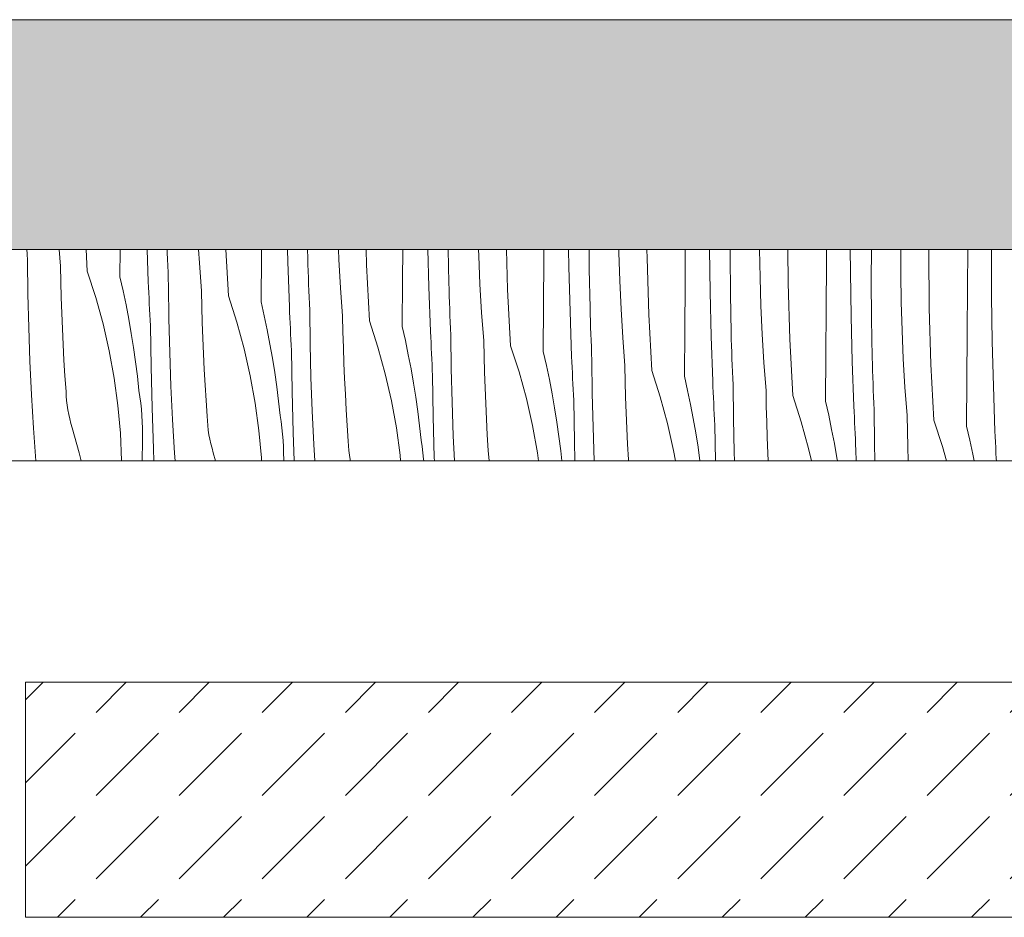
# Model space of a CAD drawing. Header units: millimetres. Extents: x -7814 to 55813, y 465 to 25965.
# Tile 28 of 112: x 16868 to 17706, y 20728 to 21492. Entities that reach past the tile are written whole.
import ezdxf

# ---------------------------------------------------------------- set-up
doc = ezdxf.new("R2010")
doc.units = ezdxf.units.MM
doc.layers.add('2D Drafting - General2', color=251, linetype='Continuous', lineweight=15)
doc.layers.add('2D Drafting - General81', color=251, linetype='Continuous', lineweight=20)

# ---------------------------------------------------------------- blocks, each defined once
blk = doc.blocks.new('*X28')
at = {"layer": '2D Drafting - General81', "linetype": 'Continuous'}
for p, q in [((-81941.47, 69545.36), (-81941.63, 69549.23)), ((-81941.22, 69539.81), (-81941.47, 69545.36)), ((-81913.18, 69534.87), (-81914.26, 69549.23)), ((-81890.35, 69530.84), (-81891.34, 69549.23)), ((-81862.55, 69525.94), (-81862.4, 69549.23)), ((-81838.41, 69521.68), (-81839.41, 69549.23)), ((-81822.26, 69546.38), (-81822.36, 69549.23)), ((-81822.07, 69540.83), (-81822.26, 69546.38)), ((-81794.92, 69537.77), (-81795.61, 69549.23)), ((-81770.29, 69509.67), (-81772.4, 69549.23)), ((-81742.48, 69504.77), (-81742.23, 69544.11)), ((-81742.23, 69544.11), (-81742.19, 69549.23)), ((-81719.72, 69538.64), (-81719.99, 69549.23)), ((-81702.71, 69541.86), (-81702.86, 69549.23)), ((-81676.31, 69540.71), (-81676.69, 69549.23)), ((-81652.77, 69536.25), (-81653.15, 69549.23)), ((-81622.16, 69522.94), (-81621.98, 69549.23)), ((-81599.65, 69517.47), (-81600.47, 69549.23)), ((-81582.64, 69520.68), (-81583.24, 69549.23)), ((-81557.32, 69543.66), (-81557.49, 69549.23)), ((-81556.24, 69519.54), (-81557.32, 69543.66)), ((-81532.7, 69515.08), (-81533.72, 69549.23)), ((-81501.82, 69541.11), (-81501.76, 69549.23)), ((-81480.56, 69534.44), (-81480.78, 69549.23)), ((-81463.26, 69532.55), (-81463.38, 69549.23)), ((-81437.98, 69546.63), (-81438.02, 69549.23)), ((-81437.26, 69522.49), (-81437.98, 69546.63)), ((-81414.05, 69541.7), (-81414.1, 69549.23)), ((-81381.75, 69519.94), (-81381.54, 69549.23)), ((-81360.49, 69513.27), (-81361.04, 69549.23)), ((-81343.43, 69544.43), (-81343.4, 69549.23)), ((-81343.19, 69511.38), (-81343.43, 69544.43)), ((-81317.91, 69525.46), (-81318.26, 69549.23)), ((-81293.99, 69520.53), (-81294.16, 69549.23)), ((-81261.4, 69538.12), (-81261.32, 69549.23)), ((-81241, 69530.25), (-81241.09, 69549.23)), ((-81223.36, 69523.26), (-81223.19, 69549.23)), ((-81198.2, 69528.43), (-81198.2, 69549.23)), ((-81174.21, 69547.18), (-81174.18, 69549.23)), ((-81173.92, 69499.36), (-81174.21, 69547.18)), ((-81141.34, 69516.94), (-81141.09, 69549.23)), ((-81121.1, 69547.24), (-81121.09, 69549.23)), ((-81120.93, 69509.08), (-81121.1, 69547.24)), ((-81940.88, 69511.23), (-81941.22, 69539.81)), ((-81821.86, 69535.28), (-81822.07, 69540.83)), ((-81821.63, 69529.73), (-81821.86, 69535.28)), ((-81793.11, 69513.69), (-81794.92, 69537.77)), ((-81718.34, 69500.51), (-81719.72, 69538.64)), ((-81702.55, 69536.31), (-81702.71, 69541.86)), ((-81702.38, 69530.76), (-81702.55, 69536.31)), ((-81674.86, 69516.6), (-81676.31, 69540.71)), ((-81650.22, 69488.5), (-81652.77, 69536.25)), ((-81502.09, 69501.77), (-81501.82, 69541.11)), ((-81412.63, 69493.91), (-81414.05, 69541.7)), ((-81261.69, 69498.77), (-81261.4, 69538.12)), ((-81912.92, 69521.55), (-81913.18, 69534.87)), ((-81890.35, 69530.84), (-81883.13, 69508.46)), ((-81821.4, 69524.18), (-81821.63, 69529.73)), ((-81702.2, 69525.21), (-81702.38, 69530.76)), ((-81479.58, 69496.3), (-81480.56, 69534.44)), ((-81462.58, 69499.51), (-81463.26, 69532.55)), ((-81240.43, 69492.1), (-81241, 69530.25)), ((-81197.84, 69504.29), (-81198.2, 69528.43)), ((-81912.55, 69508.23), (-81912.92, 69521.55)), ((-81862.55, 69525.94), (-81859.84, 69513.97)), ((-81838.21, 69517.01), (-81838.41, 69521.68)), ((-81821.15, 69518.64), (-81821.4, 69524.18)), ((-81820.81, 69490.06), (-81821.15, 69518.64)), ((-81702, 69519.66), (-81702.2, 69525.21)), ((-81701.79, 69514.11), (-81702, 69519.66)), ((-81622.42, 69483.6), (-81622.16, 69522.94)), ((-81582.48, 69515.13), (-81582.64, 69520.68)), ((-81554.79, 69495.43), (-81556.24, 69519.54)), ((-81436.17, 69498.37), (-81437.26, 69522.49)), ((-81382.02, 69480.6), (-81381.75, 69519.94)), ((-81317.19, 69501.32), (-81317.91, 69525.46)), ((-81292.56, 69472.73), (-81293.99, 69520.53)), ((-81223.12, 69490.21), (-81223.36, 69523.26)), ((-81940.2, 69482.66), (-81940.88, 69511.23)), ((-81859.84, 69513.97), (-81857.33, 69501.96)), ((-81838.01, 69512.33), (-81838.21, 69517.01)), ((-81837.8, 69507.66), (-81838.01, 69512.33)), ((-81792.85, 69500.38), (-81793.11, 69513.69)), ((-81701.57, 69508.56), (-81701.79, 69514.11)), ((-81673.05, 69492.52), (-81674.86, 69516.6)), ((-81598.27, 69479.34), (-81599.65, 69517.47)), ((-81582.31, 69509.58), (-81582.48, 69515.13)), ((-81530.15, 69467.33), (-81532.7, 69515.08)), ((-81359.52, 69475.13), (-81360.49, 69513.27)), ((-81342.51, 69478.34), (-81343.19, 69511.38)), ((-81141.62, 69477.6), (-81141.34, 69516.94)), ((-81912.1, 69494.92), (-81912.55, 69508.23)), ((-81883.13, 69508.46), (-81876.9, 69485.78)), ((-81857.33, 69501.96), (-81855.01, 69489.91)), ((-81837.58, 69502.98), (-81837.8, 69507.66)), ((-81837.36, 69498.31), (-81837.58, 69502.98)), ((-81770.29, 69509.67), (-81763.06, 69487.29)), ((-81742.48, 69504.77), (-81739.77, 69492.8)), ((-81701.33, 69503.01), (-81701.57, 69508.56)), ((-81701.08, 69497.47), (-81701.33, 69503.01)), ((-81582.13, 69504.04), (-81582.31, 69509.58)), ((-81581.93, 69498.49), (-81582.13, 69504.04)), ((-81502.35, 69462.42), (-81502.09, 69501.77)), ((-81197.12, 69480.15), (-81197.84, 69504.29)), ((-81120.36, 69470.93), (-81120.93, 69509.08)), ((-81911.55, 69481.61), (-81912.1, 69494.92)), ((-81837.13, 69493.64), (-81837.36, 69498.31)), ((-81836.9, 69488.96), (-81837.13, 69493.64)), ((-81792.49, 69487.06), (-81792.85, 69500.38)), ((-81718.14, 69495.84), (-81718.34, 69500.51)), ((-81717.94, 69491.16), (-81718.14, 69495.84)), ((-81700.74, 69468.89), (-81701.08, 69497.47)), ((-81581.72, 69492.94), (-81581.93, 69498.49)), ((-81552.98, 69471.35), (-81554.79, 69495.43)), ((-81478.2, 69458.17), (-81479.58, 69496.3)), ((-81462.42, 69493.96), (-81462.58, 69499.51)), ((-81462.24, 69488.41), (-81462.42, 69493.96)), ((-81434.72, 69474.26), (-81436.17, 69498.37)), ((-81410.08, 69446.16), (-81412.63, 69493.91)), ((-81316.1, 69477.19), (-81317.19, 69501.32)), ((-81261.96, 69459.43), (-81261.69, 69498.77)), ((-81172.5, 69451.56), (-81173.92, 69499.36)), ((-81876.9, 69485.78), (-81871.69, 69462.84)), ((-81855.01, 69489.91), (-81852.88, 69477.83)), ((-81836.66, 69484.29), (-81836.9, 69488.96)), ((-81820.13, 69461.49), (-81820.81, 69490.06)), ((-81792.03, 69473.75), (-81792.49, 69487.06)), ((-81763.06, 69487.29), (-81756.84, 69464.61)), ((-81739.77, 69492.8), (-81737.26, 69480.79)), ((-81717.73, 69486.49), (-81717.94, 69491.16)), ((-81717.52, 69481.81), (-81717.73, 69486.49)), ((-81672.78, 69479.21), (-81673.05, 69492.52)), ((-81650.22, 69488.5), (-81643, 69466.12)), ((-81581.5, 69487.39), (-81581.72, 69492.94)), ((-81581.26, 69481.84), (-81581.5, 69487.39)), ((-81462.06, 69482.86), (-81462.24, 69488.41)), ((-81239.45, 69453.96), (-81240.43, 69492.1)), ((-81222.44, 69457.17), (-81223.12, 69490.21)), ((-81939.18, 69454.1), (-81940.2, 69482.66)), ((-81910.91, 69468.31), (-81911.55, 69481.61)), ((-81852.88, 69477.83), (-81850.96, 69465.71)), ((-81836.08, 69449.39), (-81836.66, 69484.29)), ((-81737.26, 69480.79), (-81734.94, 69468.74)), ((-81717.29, 69477.14), (-81717.52, 69481.81)), ((-81717.07, 69472.47), (-81717.29, 69477.14)), ((-81672.42, 69465.89), (-81672.78, 69479.21)), ((-81622.42, 69483.6), (-81619.7, 69471.63)), ((-81598.08, 69474.66), (-81598.27, 69479.34)), ((-81581.01, 69476.3), (-81581.26, 69481.84)), ((-81461.86, 69477.32), (-81462.06, 69482.86)), ((-81461.65, 69471.77), (-81461.86, 69477.32)), ((-81382.28, 69441.25), (-81382.02, 69480.6)), ((-81342.35, 69472.79), (-81342.51, 69478.34)), ((-81314.65, 69453.09), (-81316.1, 69477.19)), ((-81196.03, 69456.02), (-81197.12, 69480.15)), ((-81141.89, 69438.26), (-81141.62, 69477.6)), ((-81910.17, 69455.01), (-81910.91, 69468.31)), ((-81791.48, 69460.44), (-81792.03, 69473.75)), ((-81734.94, 69468.74), (-81732.82, 69456.66)), ((-81716.83, 69467.79), (-81717.07, 69472.47)), ((-81700.06, 69440.32), (-81700.74, 69468.89)), ((-81619.7, 69471.63), (-81617.19, 69459.62)), ((-81597.87, 69469.99), (-81598.08, 69474.66)), ((-81597.66, 69465.32), (-81597.87, 69469.99)), ((-81580.67, 69447.72), (-81581.01, 69476.3)), ((-81552.71, 69458.03), (-81552.98, 69471.35)), ((-81461.43, 69466.22), (-81461.65, 69471.77)), ((-81432.91, 69450.18), (-81434.72, 69474.26)), ((-81358.14, 69437), (-81359.52, 69475.13)), ((-81342.18, 69467.24), (-81342.35, 69472.79)), ((-81290.02, 69424.98), (-81292.56, 69472.73)), ((-81119.38, 69432.79), (-81120.36, 69470.93)), ((-81871.69, 69462.84), (-81867.49, 69439.7)), ((-81850.96, 69465.71), (-81849.23, 69453.56)), ((-81819.11, 69432.93), (-81820.13, 69461.49)), ((-81790.84, 69447.14), (-81791.48, 69460.44)), ((-81756.84, 69464.61), (-81751.62, 69441.67)), ((-81716.59, 69463.12), (-81716.83, 69467.79)), ((-81716.01, 69428.21), (-81716.59, 69463.12)), ((-81671.96, 69452.58), (-81672.42, 69465.89)), ((-81643, 69466.12), (-81636.77, 69443.43)), ((-81617.19, 69459.62), (-81614.87, 69447.57)), ((-81597.45, 69460.64), (-81597.66, 69465.32)), ((-81597.23, 69455.97), (-81597.45, 69460.64)), ((-81530.15, 69467.33), (-81522.93, 69444.94)), ((-81502.35, 69462.42), (-81499.64, 69450.46)), ((-81461.19, 69460.67), (-81461.43, 69466.22)), ((-81460.95, 69455.12), (-81461.19, 69460.67)), ((-81341.99, 69461.69), (-81342.18, 69467.24)), ((-81341.8, 69456.14), (-81341.99, 69461.69)), ((-81937.82, 69425.55), (-81939.18, 69454.1)), ((-81909.34, 69441.72), (-81910.17, 69455.01)), ((-81849.23, 69453.56), (-81847.71, 69441.39)), ((-81732.82, 69456.66), (-81730.89, 69444.54)), ((-81671.42, 69439.27), (-81671.96, 69452.58)), ((-81597, 69451.3), (-81597.23, 69455.97)), ((-81596.77, 69446.62), (-81597, 69451.3)), ((-81552.35, 69444.72), (-81552.71, 69458.03)), ((-81478.01, 69453.49), (-81478.2, 69458.17)), ((-81477.8, 69448.82), (-81478.01, 69453.49)), ((-81460.61, 69426.55), (-81460.95, 69455.12)), ((-81341.59, 69450.6), (-81341.8, 69456.14)), ((-81312.84, 69429.01), (-81314.65, 69453.09)), ((-81262.21, 69420.08), (-81261.96, 69459.43)), ((-81238.07, 69415.82), (-81239.45, 69453.96)), ((-81222.28, 69451.62), (-81222.44, 69457.17)), ((-81222.11, 69446.07), (-81222.28, 69451.62)), ((-81194.59, 69431.92), (-81196.03, 69456.02)), ((-81169.95, 69403.81), (-81172.5, 69451.56)), ((-81835.21, 69414.48), (-81836.08, 69449.39)), ((-81790.1, 69433.84), (-81790.84, 69447.14)), ((-81730.89, 69444.54), (-81729.17, 69432.39)), ((-81636.77, 69443.43), (-81631.55, 69420.5)), ((-81614.87, 69447.57), (-81612.75, 69435.48)), ((-81596.53, 69441.95), (-81596.77, 69446.62)), ((-81579.99, 69419.15), (-81580.67, 69447.72)), ((-81551.9, 69431.41), (-81552.35, 69444.72)), ((-81522.93, 69444.94), (-81516.7, 69422.26)), ((-81499.64, 69450.46), (-81497.12, 69438.45)), ((-81477.6, 69444.14), (-81477.8, 69448.82)), ((-81477.38, 69439.47), (-81477.6, 69444.14)), ((-81432.64, 69436.86), (-81432.91, 69450.18)), ((-81410.08, 69446.16), (-81402.86, 69423.77)), ((-81341.36, 69445.05), (-81341.59, 69450.6)), ((-81341.13, 69439.5), (-81341.36, 69445.05)), ((-81221.92, 69440.52), (-81222.11, 69446.07)), ((-81908.41, 69428.43), (-81909.34, 69441.72)), ((-81867.49, 69439.7), (-81864.33, 69416.4)), ((-81847.71, 69441.39), (-81846.38, 69429.19)), ((-81751.62, 69441.67), (-81747.43, 69418.53)), ((-81699.04, 69411.76), (-81700.06, 69440.32)), ((-81670.77, 69425.97), (-81671.42, 69439.27)), ((-81612.75, 69435.48), (-81610.83, 69423.37)), ((-81595.94, 69407.04), (-81596.53, 69441.95)), ((-81497.12, 69438.45), (-81494.8, 69426.4)), ((-81477.16, 69434.8), (-81477.38, 69439.47)), ((-81476.93, 69430.12), (-81477.16, 69434.8)), ((-81432.28, 69423.55), (-81432.64, 69436.86)), ((-81382.28, 69441.25), (-81379.57, 69429.29)), ((-81357.94, 69432.32), (-81358.14, 69437)), ((-81340.88, 69433.95), (-81341.13, 69439.5)), ((-81221.73, 69434.97), (-81221.92, 69440.52)), ((-81221.52, 69429.42), (-81221.73, 69434.97)), ((-81142.14, 69398.91), (-81141.89, 69438.26)), ((-81908.24, 69424.48), (-81908.41, 69428.43)), ((-81845.55, 69423.87), (-81846.38, 69429.19)), ((-81817.75, 69404.38), (-81819.11, 69432.93)), ((-81789.27, 69420.54), (-81790.1, 69433.84)), ((-81729.17, 69432.39), (-81727.64, 69420.21)), ((-81715.14, 69393.31), (-81716.01, 69428.21)), ((-81551.35, 69418.1), (-81551.9, 69431.41)), ((-81494.8, 69426.4), (-81492.68, 69414.31)), ((-81476.7, 69425.45), (-81476.93, 69430.12)), ((-81459.92, 69397.97), (-81460.61, 69426.55)), ((-81379.57, 69429.29), (-81377.05, 69417.28)), ((-81357.74, 69427.65), (-81357.94, 69432.32)), ((-81357.53, 69422.97), (-81357.74, 69427.65)), ((-81340.54, 69405.38), (-81340.88, 69433.95)), ((-81312.58, 69415.69), (-81312.84, 69429.01)), ((-81221.29, 69423.88), (-81221.52, 69429.42)), ((-81192.78, 69407.84), (-81194.59, 69431.92)), ((-81118, 69394.65), (-81119.38, 69432.79)), ((-81936.13, 69397.02), (-81937.82, 69425.55)), ((-81907.92, 69420.55), (-81908.24, 69424.48)), ((-81907.47, 69416.62), (-81907.92, 69420.55)), ((-81844.86, 69418.54), (-81845.55, 69423.87)), ((-81844.28, 69413.19), (-81844.86, 69418.54)), ((-81788.35, 69407.26), (-81789.27, 69420.54)), ((-81747.43, 69418.53), (-81744.26, 69395.22)), ((-81727.64, 69420.21), (-81726.31, 69408.02)), ((-81670.03, 69412.67), (-81670.77, 69425.97)), ((-81631.55, 69420.5), (-81627.36, 69397.36)), ((-81610.83, 69423.37), (-81609.1, 69411.22)), ((-81578.97, 69390.58), (-81579.99, 69419.15)), ((-81550.7, 69404.79), (-81551.35, 69418.1)), ((-81516.7, 69422.26), (-81511.49, 69399.33)), ((-81476.46, 69420.78), (-81476.7, 69425.45)), ((-81475.87, 69385.87), (-81476.46, 69420.78)), ((-81431.83, 69410.24), (-81432.28, 69423.55)), ((-81402.86, 69423.77), (-81396.63, 69401.09)), ((-81357.31, 69418.3), (-81357.53, 69422.97)), ((-81357.09, 69413.63), (-81357.31, 69418.3)), ((-81290.02, 69424.98), (-81282.79, 69402.6)), ((-81262.21, 69420.08), (-81259.5, 69408.12)), ((-81221.06, 69418.33), (-81221.29, 69423.88)), ((-81220.81, 69412.78), (-81221.06, 69418.33)), ((-81906.88, 69412.72), (-81907.47, 69416.62)), ((-81906.15, 69408.84), (-81906.88, 69412.72)), ((-81864.33, 69416.4), (-81862.2, 69392.97)), ((-81843.83, 69407.83), (-81844.28, 69413.19)), ((-81834.05, 69379.59), (-81835.21, 69414.48)), ((-81697.69, 69383.21), (-81699.04, 69411.76)), ((-81669.2, 69399.37), (-81670.03, 69412.67)), ((-81609.1, 69411.22), (-81607.57, 69399.04)), ((-81492.68, 69414.31), (-81490.76, 69402.2)), ((-81431.28, 69396.93), (-81431.83, 69410.24)), ((-81377.05, 69417.28), (-81374.74, 69405.23)), ((-81356.86, 69408.95), (-81357.09, 69413.63)), ((-81312.22, 69402.38), (-81312.58, 69415.69)), ((-81237.87, 69411.15), (-81238.07, 69415.82)), ((-81237.67, 69406.48), (-81237.87, 69411.15)), ((-81220.47, 69384.2), (-81220.81, 69412.78)), ((-81905.29, 69404.98), (-81906.15, 69408.84)), ((-81904.29, 69401.16), (-81905.29, 69404.98)), ((-81903.16, 69397.38), (-81904.29, 69401.16)), ((-81843.51, 69402.45), (-81843.83, 69407.83)), ((-81843.31, 69397.08), (-81843.51, 69402.45)), ((-81816.06, 69375.85), (-81817.75, 69404.38)), ((-81788.17, 69403.31), (-81788.35, 69407.26)), ((-81787.85, 69399.38), (-81788.17, 69403.31)), ((-81725.49, 69402.7), (-81726.31, 69408.02)), ((-81724.79, 69397.37), (-81725.49, 69402.7)), ((-81595.07, 69372.14), (-81595.94, 69407.04)), ((-81549.97, 69391.5), (-81550.7, 69404.79)), ((-81490.76, 69402.2), (-81489.03, 69390.05)), ((-81396.63, 69401.09), (-81391.42, 69378.16)), ((-81374.74, 69405.23), (-81372.61, 69393.14)), ((-81356.63, 69404.28), (-81356.86, 69408.95)), ((-81356.39, 69399.61), (-81356.63, 69404.28)), ((-81339.86, 69376.8), (-81340.54, 69405.38)), ((-81311.76, 69389.07), (-81312.22, 69402.38)), ((-81282.79, 69402.6), (-81276.57, 69379.92)), ((-81259.5, 69408.12), (-81256.99, 69396.11)), ((-81237.46, 69401.8), (-81237.67, 69406.48)), ((-81237.24, 69397.13), (-81237.46, 69401.8)), ((-81192.51, 69394.52), (-81192.78, 69407.84)), ((-81169.95, 69403.81), (-81162.72, 69381.43)), ((-81934.14, 69369.23), (-81936.13, 69397.02)), ((-81897.12, 69376.04), (-81903.16, 69397.38)), ((-81862.2, 69392.97), (-81861.1, 69369.48)), ((-81843.24, 69391.7), (-81843.31, 69397.08)), ((-81787.4, 69395.45), (-81787.85, 69399.38)), ((-81786.81, 69391.55), (-81787.4, 69395.45)), ((-81744.26, 69395.22), (-81742.13, 69371.8)), ((-81724.21, 69392.02), (-81724.79, 69397.37)), ((-81714.34, 69369.23), (-81715.14, 69393.31)), ((-81668.28, 69386.09), (-81669.2, 69399.37)), ((-81627.36, 69397.36), (-81624.19, 69374.05)), ((-81607.57, 69399.04), (-81606.24, 69386.85)), ((-81511.49, 69399.33), (-81507.29, 69376.19)), ((-81458.91, 69369.41), (-81459.92, 69397.97)), ((-81430.64, 69383.62), (-81431.28, 69396.93)), ((-81372.61, 69393.14), (-81370.69, 69381.02)), ((-81355.88, 69369.23), (-81356.39, 69399.61)), ((-81256.99, 69396.11), (-81254.67, 69384.06)), ((-81237.02, 69392.45), (-81237.24, 69397.13)), ((-81192.15, 69381.21), (-81192.51, 69394.52)), ((-81142.14, 69398.91), (-81139.43, 69386.94)), ((-81117.8, 69389.98), (-81118, 69394.65)), ((-81843.66, 69369.23), (-81843.3, 69386.32)), ((-81843.3, 69386.32), (-81843.24, 69391.7)), ((-81786.08, 69387.67), (-81786.81, 69391.55)), ((-81785.22, 69383.81), (-81786.08, 69387.67)), ((-81723.76, 69386.65), (-81724.21, 69392.02)), ((-81723.44, 69381.28), (-81723.76, 69386.65)), ((-81668.1, 69382.14), (-81668.28, 69386.09)), ((-81605.42, 69381.53), (-81606.24, 69386.85)), ((-81577.96, 69369.23), (-81578.97, 69390.58)), ((-81549.14, 69378.2), (-81549.97, 69391.5)), ((-81489.03, 69390.05), (-81487.5, 69377.87)), ((-81475.46, 69369.23), (-81475.87, 69385.87)), ((-81311.21, 69375.76), (-81311.76, 69389.07)), ((-81236.8, 69387.78), (-81237.02, 69392.45)), ((-81236.56, 69383.11), (-81236.8, 69387.78)), ((-81220.11, 69369.23), (-81220.47, 69384.2)), ((-81139.43, 69386.94), (-81136.92, 69374.93)), ((-81117.6, 69385.3), (-81117.8, 69389.98)), ((-81117.39, 69380.63), (-81117.6, 69385.3)), ((-81895.67, 69369.23), (-81897.12, 69376.04)), ((-81833.62, 69369.23), (-81834.05, 69379.59)), ((-81815.59, 69369.23), (-81816.06, 69375.85)), ((-81784.22, 69379.99), (-81785.22, 69383.81)), ((-81783.09, 69376.21), (-81784.22, 69379.99)), ((-81781.12, 69369.23), (-81783.09, 69376.21)), ((-81723.25, 69375.91), (-81723.44, 69381.28)), ((-81723.17, 69370.53), (-81723.25, 69375.91)), ((-81696.86, 69369.23), (-81697.69, 69383.21)), ((-81667.78, 69378.2), (-81668.1, 69382.14)), ((-81667.33, 69374.28), (-81667.78, 69378.2)), ((-81604.72, 69376.19), (-81605.42, 69381.53)), ((-81604.15, 69370.84), (-81604.72, 69376.19)), ((-81548.51, 69369.23), (-81549.14, 69378.2)), ((-81507.29, 69376.19), (-81506.35, 69369.23)), ((-81487.5, 69377.87), (-81486.56, 69369.23)), ((-81429.9, 69370.32), (-81430.64, 69383.62)), ((-81391.42, 69378.16), (-81389.8, 69369.23)), ((-81370.69, 69381.02), (-81369.01, 69369.23)), ((-81339.59, 69369.23), (-81339.86, 69376.8)), ((-81276.57, 69379.92), (-81274.14, 69369.23)), ((-81254.67, 69384.06), (-81252.55, 69371.97)), ((-81236.32, 69378.44), (-81236.56, 69383.11)), ((-81236.17, 69369.23), (-81236.32, 69378.44)), ((-81191.74, 69369.23), (-81192.15, 69381.21)), ((-81162.72, 69381.43), (-81159.38, 69369.23)), ((-81117.18, 69375.96), (-81117.39, 69380.63)), ((-81116.96, 69371.28), (-81117.18, 69375.96)), ((-81861.1, 69369.48), (-81861.1, 69369.23)), ((-81742.13, 69371.8), (-81742.01, 69369.23)), ((-81723.19, 69369.23), (-81723.17, 69370.53)), ((-81666.74, 69370.38), (-81667.33, 69374.28)), ((-81666.53, 69369.23), (-81666.74, 69370.38)), ((-81624.19, 69374.05), (-81623.75, 69369.23)), ((-81604.01, 69369.23), (-81604.15, 69370.84)), ((-81594.97, 69369.23), (-81595.07, 69372.14)), ((-81458.9, 69369.23), (-81458.91, 69369.41)), ((-81429.83, 69369.23), (-81429.9, 69370.32)), ((-81310.9, 69369.23), (-81311.21, 69375.76)), ((-81252.55, 69371.97), (-81252.11, 69369.23)), ((-81136.92, 69374.93), (-81135.82, 69369.23)), ((-81116.86, 69369.23), (-81116.96, 69371.28))]:
    blk.add_line(p, q, dxfattribs=at)
blk = doc.blocks.new('Wype_nienie_28')
at = {"layer": '2D Drafting - General2', "linetype": 'Continuous'}
for p, q in [((-78792.87, 69549.23), (-95828.44, 69549.23)), ((-95828.44, 69369.23), (-78792.87, 69369.23))]:
    blk.add_line(p, q, dxfattribs=at)
at = {"layer": '2D Drafting - General81', "linetype": 'Continuous'}
blk.add_blockref('*X28', (0, 0), dxfattribs=at)

msp = doc.modelspace()

# ---------------------------------------------------------------- hatches: boundary and pattern name
at = {"layer": '2D Drafting - General81', "linetype": 'Continuous'}
h = msp.add_hatch(dxfattribs=at)
h.set_pattern_fill('SOLID___DASHED', color=256, style=0, pattern_type=2)
h.set_pattern_definition([(45, (98815.82, -48252.71), (-70.71068, 70.71068), []), (45, (98780.46, -48217.35), (-70.71068, 70.71068), [75, -25])])
h.paths.add_polyline_path([(20022.95, 21296.52), (20022.95, 21492.07), (2987.96, 21492.07), (2987.38, 21296.52)], flags=0)
h = msp.add_hatch(dxfattribs=at)
h.set_pattern_fill('BETON', color=256, style=0, pattern_type=2)
h.set_pattern_definition([(45, (98815.82, -48252.71), (-70.71068, 70.71068), [75, -25]), (45, (98815.82, -48182), (-70.71068, 70.71068), [75, -25])])
h.paths.add_polyline_path([(16872.94, 20728.1), (16872.94, 20928.1), (20023.16, 20928.1), (20023.16, 20728.1)], flags=0)

# ---------------------------------------------------------------- linework, layer by layer
at = {"layer": '2D Drafting - General2', "linetype": 'Continuous', "flags": 128}
for points in [[(20022.95, 21296.52), (20022.95, 21492.07), (2987.96, 21492.07), (2987.38, 21296.52)], [(16872.94, 20728.1), (16872.94, 20928.1), (20023.16, 20928.1), (20023.16, 20728.1)]]:
    msp.add_lwpolyline(points, close=True, dxfattribs=at)

# ---------------------------------------------------------------- block references
at = {"layer": '2D Drafting - General81', "linetype": 'Continuous'}
msp.add_blockref('Wype_nienie_28', (98815.82, -48252.71), dxfattribs=at)

doc.saveas('drawing.dxf')
